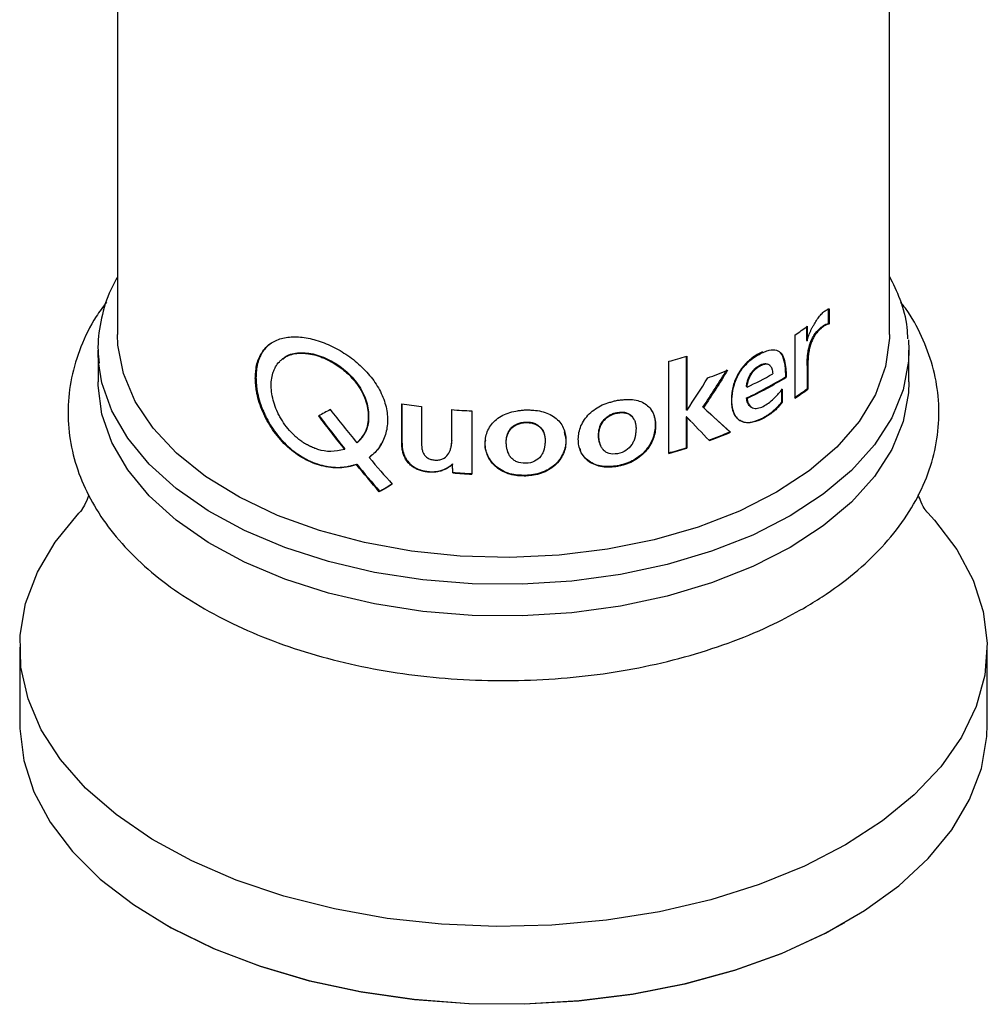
# Paper-space layout '_Isometric' of a CAD drawing. Header units: millimetres. Extents: x -169 to 71, y -17 to 263.
# Tile 2 of 16: x -25 to 25, y -17 to 34. Entities that reach past the tile are written whole.
import ezdxf

# ---------------------------------------------------------------- set-up
doc = ezdxf.new("R2010")
doc.units = ezdxf.units.MM

psp = doc.layouts.new('_Isometric')

# ---------------------------------------------------------------- linework, layer by layer
at = {"color": 7, "linetype": 'Continuous', "lineweight": 25}
for p, q in [((-19.95, 60.034), (-19.95, 17.617)), ((19.95, 17.617), (19.95, 60.052)), ((16.779, 18.962), (16.779, 18.178)), ((16.821, 18.946), (16.821, 18.162)), ((15.656, 18.012), (15.656, 17.316)), ((15.695, 18.041), (15.695, 17.298)), ((16.364, 17.949), (16.406, 17.933)), ((16.779, 18.178), (16.821, 18.162)), ((15.069, 14.336), (15.069, 17.603)), ((15.656, 17.316), (15.695, 17.298)), ((20.929, 17.336), (20.95, 16.801)), ((-20.95, 16.801), (-20.95, 15.168)), ((20.95, 15.168), (20.95, 16.801)), ((9.446, 16.497), (9.446, 13.732)), ((9.47, 16.505), (9.47, 13.707)), ((8.541, 11.475), (8.541, 16.233)), ((15.691, 16.017), (15.691, 14.818)), ((15.691, 16.017), (15.731, 15.999)), ((15.731, 15.999), (15.731, 14.8)), ((-12.824, 15.371), (-12.792, 15.394)), ((14.608, 15.41), (14.571, 15.429)), ((12.59, 14.903), (12.558, 14.926)), ((14.369, 14.811), (14.369, 14.119)), ((14.405, 14.791), (14.405, 14.099)), ((15.691, 14.818), (15.731, 14.8)), ((12.59, 14.32), (12.558, 14.342)), ((-5.253, 11.978), (-5.253, 14.04)), ((-5.24, 12.006), (-5.24, 14.038)), ((-4.242, 13.897), (-4.242, 12.152)), ((-2.674, 12.139), (-2.674, 13.737)), ((-2.667, 12.167), (-2.667, 13.737)), ((9.47, 13.707), (9.446, 13.732)), ((10.333, 13.84), (10.307, 13.864)), ((14.405, 14.099), (14.369, 14.119)), ((-1.639, 13.672), (-1.639, 10.405)), ((5.89, 13.563), (5.876, 13.591)), ((9.446, 13.358), (9.446, 11.772)), ((9.47, 13.333), (9.446, 13.358)), ((9.676, 13.137), (9.46, 13.362)), ((9.484, 13.337), (9.46, 13.362)), ((9.47, 13.333), (9.47, 11.747)), ((10.657, 13.545), (11.701, 12.591)), ((1.145, 13.069), (1.142, 13.098)), ((11.731, 12.568), (11.701, 12.591)), ((-8.217, 11.686), (-8.196, 11.713)), ((-5.24, 12.006), (-5.253, 11.978)), ((-2.667, 12.167), (-2.674, 12.139)), ((9.47, 11.747), (9.446, 11.772)), ((-6.938, 11.259), (-6.92, 11.287)), ((-7.601, 10.899), (-7.582, 10.926)), ((-2.629, 10.94), (-2.636, 10.911)), ((-2.62, 10.466), (-2.636, 10.911)), ((-2.614, 10.495), (-2.629, 10.94)), ((5.89, 10.804), (5.876, 10.831)), ((-2.614, 10.495), (-2.62, 10.466)), ((1.145, 10.309), (1.142, 10.338)), ((-6.416, 9.492), (-6.4, 9.52)), ((-25, 1.47), (-25, -2.531)), ((25, -2.531), (25, 1.47))]:
    psp.add_line(p, q, dxfattribs=at)
at = {"color": 7, "linetype": 'Continuous', "lineweight": 25, "flags": 128}
for points in [[(14.107, 9.474), (12.187, 8.499), (10.067, 7.674), (7.782, 7.013), (5.369, 6.525), (2.868, 6.22), (0.32, 6.102), (-2.234, 6.173), (-4.75, 6.432), (-7.189, 6.874), (-9.51, 7.493), (-11.675, 8.278), (-13.647, 9.217), (-15.396, 10.293), (-16.892, 11.49), (-18.111, 12.787), (-19.032, 14.164), (-19.641, 15.597), (-19.927, 17.064), (-19.95, 17.617)], [(19.95, 17.617), (19.947, 17.433), (19.743, 15.962), (19.214, 14.518), (18.37, 13.125), (17.224, 11.806), (15.795, 10.582), (14.107, 9.474)], [(-20.924, 16.201), (-20.948, 16.615), (-20.95, 16.801)], [(14.814, 6.616), (12.881, 5.63), (10.753, 4.788), (8.462, 4.104), (6.043, 3.588), (3.532, 3.247), (0.968, 3.086), (-1.612, 3.109), (-4.166, 3.315), (-6.658, 3.701), (-9.048, 4.26), (-11.302, 4.984), (-13.384, 5.863), (-15.263, 6.883), (-16.911, 8.029), (-18.302, 9.283), (-19.416, 10.626), (-20.236, 12.038), (-20.749, 13.497), (-20.948, 14.982), (-20.95, 15.168)], [(20.95, 15.168), (20.928, 14.609), (20.65, 13.129), (20.06, 11.679), (19.165, 10.283), (17.98, 8.96), (16.522, 7.732), (14.814, 6.616)], [(9.46, 13.362), (9.458, 13.362), (9.457, 13.361), (9.455, 13.361), (9.453, 13.36), (9.451, 13.36), (9.45, 13.359), (9.448, 13.359), (9.446, 13.358)], [(9.484, 13.711), (9.482, 13.711), (9.48, 13.71), (9.479, 13.71), (9.477, 13.709), (9.475, 13.708), (9.473, 13.708), (9.472, 13.707), (9.47, 13.707)], [(9.484, 13.337), (9.482, 13.336), (9.48, 13.336), (9.479, 13.335), (9.477, 13.335), (9.475, 13.334), (9.473, 13.334), (9.472, 13.333), (9.47, 13.333)], [(17.678, -8.735), (15.547, -9.832), (13.214, -10.782), (10.709, -11.571), (8.064, -12.191), (5.314, -12.633), (2.495, -12.89), (-0.357, -12.961), (-3.204, -12.843), (-6.01, -12.539), (-8.737, -12.052), (-11.35, -11.389), (-13.815, -10.559), (-16.1, -9.571), (-18.175, -8.44), (-20.014, -7.179), (-21.591, -5.806), (-22.887, -4.338), (-23.884, -2.794), (-24.57, -1.194), (-24.936, 0.44), (-24.977, 2.088), (-24.692, 3.727), (-24.085, 5.338), (-23.165, 6.897), (-21.942, 8.386), (-21.754, 8.582)], [(21.747, 8.589), (22.275, 8.022), (23.424, 6.513), (24.267, 4.939), (24.794, 3.319), (24.997, 1.676), (24.875, 0.03), (24.429, -1.598), (23.664, -3.186), (22.59, -4.712), (21.222, -6.159), (19.578, -7.506), (17.678, -8.735)], [(-25, -2.531), (-24.997, -2.737), (-24.794, -4.381), (-24.267, -6.001), (-23.424, -7.575), (-22.275, -9.083), (-20.836, -10.506), (-19.126, -11.826), (-17.166, -13.024), (-14.982, -14.085), (-12.603, -14.995), (-10.06, -15.744), (-7.385, -16.319), (-4.614, -16.716), (-1.783, -16.927), (1.071, -16.95), (3.911, -16.786), (6.7, -16.436), (9.402, -15.904), (11.981, -15.198), (14.404, -14.327), (16.64, -13.302), (18.658, -12.137), (20.433, -10.847), (21.942, -9.448), (23.165, -7.959), (24.085, -6.399), (24.692, -4.789), (24.977, -3.149), (25, -2.531)], [(17.625, -12.767), (16.573, -13.341), (14.347, -14.362), (11.933, -15.229), (9.364, -15.932), (6.673, -16.462), (3.895, -16.81), (1.066, -16.974), (-1.776, -16.951), (-4.596, -16.74), (-7.356, -16.346), (-10.019, -15.772), (-12.553, -15.027), (-14.922, -14.12), (-17.097, -13.063), (-17.625, -12.767)]]:
    psp.add_lwpolyline(points, dxfattribs=at)
at = {"color": 8, "linetype": 'Continuous', "lineweight": 25, "flags": 128}
for points in [[(20.95, 16.801), (20.928, 16.242), (20.65, 14.762), (20.06, 13.312), (19.165, 11.916), (17.98, 10.593), (16.522, 9.365), (14.814, 8.249)], [(14.814, 8.249), (12.881, 7.263), (10.753, 6.421), (8.462, 5.737), (6.043, 5.221), (3.532, 4.88), (0.968, 4.72), (-1.612, 4.742), (-4.166, 4.948), (-6.658, 5.334), (-9.048, 5.893), (-11.302, 6.617), (-13.384, 7.496), (-15.263, 8.516), (-16.911, 9.662), (-18.302, 10.916), (-19.416, 12.259), (-20.236, 13.671), (-20.749, 15.13), (-20.924, 16.201)]]:
    psp.add_lwpolyline(points, dxfattribs=at)
at = {"color": 7, "linetype": 'Continuous', "lineweight": 25}
for centre, radius, start, end in [((6.101, 31.09), 16.197, 303.6228, 306.3232), ((1.224, 43.003), 27.752, 285.2881, 287.2856), ((2.273, 38.406), 24.472, 289.7882, 292.3498), ((4.222, 32.18), 19.69, 295.0487, 301.7091), ((3.905, 33.431), 20.462, 295.1139, 299.2788), ((4.232, 32.203), 19.739, 295.0487, 301.7091), ((6.107, 27.776), 16.118, 303.6206, 306.4856), ((6.123, 27.791), 16.158, 303.6206, 306.4856), ((-0.179, 46.257), 32.614, 261.0491, 262.8433), ((-0.017, 47.784), 34.15, 265.5369, 267.2766), ((2.34, 34.919), 24.211, 289.9759, 292.7475), ((2.345, 34.952), 24.272, 289.9759, 292.7475), ((1.221, 38.205), 27.683, 285.2881, 287.2856), ((1.224, 38.246), 27.752, 285.2881, 287.2856), ((-0.016, 44.528), 34.161, 265.628, 267.2764), ((-0.016, 44.471), 34.075, 265.628, 267.2764)]:
    psp.add_arc(centre, radius, start, end, dxfattribs=at)
for points, knots in [([(-19.95, 20.586), (-20.1, 20.308), (-20.505, 19.56), (-20.837, 18.28), (-21.002, 17.066), (-20.913, 16.358), (-20.887, 16.146)], [0, 0, 0, 0, 0.197055, 0.53047, 0.859255, 1, 1, 1, 1]), ([(20.893, 17.386), (20.886, 17.583), (20.863, 18.271), (20.564, 19.367), (20.144, 20.227), (19.95, 20.623)], [0, 0, 0, 0, 0.177247, 0.620834, 1, 1, 1, 1]), ([(-20.508, 19.29), (-20.695, 19.042), (-21.247, 18.312), (-21.868, 16.999), (-22.364, 15.399), (-22.546, 13.782), (-22.438, 12.184), (-22.047, 10.622), (-21.385, 9.113), (-20.458, 7.665), (-19.27, 6.291), (-17.832, 5.007), (-16.158, 3.832), (-14.273, 2.782), (-12.205, 1.873), (-9.985, 1.114), (-7.642, 0.515), (-5.207, 0.079), (-2.708, -0.188), (-0.178, -0.286), (2.355, -0.212), (4.859, 0.031), (7.304, 0.444), (9.662, 1.02), (11.899, 1.758), (13.856, 2.58), (14.994, 3.202), (15.496, 3.476)], [0, 0, 0, 0, 0.0211388, 0.0623843, 0.1027181, 0.1421806, 0.1810879, 0.2198531, 0.258869, 0.2985223, 0.3389835, 0.3801875, 0.4219124, 0.4639066, 0.5059667, 0.5479768, 0.5899083, 0.6317633, 0.6735598, 0.715323, 0.757081, 0.7988591, 0.8406822, 0.8825807, 0.924584, 0.9667166, 1, 1, 1, 1]), ([(15.496, 3.476), (15.821, 3.671), (16.759, 4.234), (18.154, 5.269), (19.585, 6.614), (20.753, 8.07), (21.641, 9.61), (22.23, 11.203), (22.517, 12.819), (22.506, 14.426), (22.215, 16.003), (21.629, 17.526), (21.057, 18.624), (20.611, 19.18), (20.53, 19.282)], [0, 0, 0, 0, 0.051486, 0.148639, 0.245822, 0.342369, 0.437562, 0.53078, 0.621893, 0.711426, 0.80037, 0.889513, 0.979861, 1, 1, 1, 1]), ([(15.695, 17.298), (15.697, 17.312), (15.7, 17.343), (15.711, 17.393), (15.726, 17.448), (15.745, 17.508), (15.777, 17.594), (15.824, 17.707), (15.887, 17.841), (15.956, 17.974), (16.05, 18.144), (16.176, 18.348), (16.335, 18.571), (16.475, 18.726), (16.585, 18.818), (16.667, 18.879), (16.733, 18.915), (16.784, 18.931), (16.809, 18.941), (16.821, 18.946)], [0, 0, 0, 0, 0.021084, 0.043864, 0.068637, 0.095639, 0.125049, 0.184784, 0.250106, 0.311893, 0.375186, 0.500187, 0.625136, 0.749917, 0.812451, 0.874973, 0.937461, 0.968734, 1, 1, 1, 1]), ([(15.691, 16.017), (15.691, 16.112), (15.692, 16.193), (15.695, 16.261), (15.695, 16.265), (15.695, 16.27), (15.695, 16.273), (15.695, 16.281), (15.696, 16.287), (15.696, 16.303), (15.697, 16.314), (15.698, 16.346), (15.699, 16.367), (15.703, 16.43), (15.706, 16.47), (15.71, 16.512), (15.711, 16.516), (15.711, 16.522), (15.711, 16.525), (15.712, 16.534), (15.713, 16.54), (15.715, 16.558), (15.716, 16.57), (15.72, 16.605), (15.723, 16.629), (15.732, 16.698), (15.739, 16.744), (15.763, 16.877), (15.783, 16.961), (15.807, 17.047), (15.809, 17.054), (15.813, 17.066), (15.814, 17.072), (15.82, 17.09), (15.823, 17.102), (15.835, 17.137), (15.842, 17.16), (15.867, 17.229), (15.884, 17.273), (15.94, 17.403), (15.983, 17.483), (16.123, 17.71), (16.236, 17.84), (16.364, 17.949)], [0, 0, 0, 0, 0.125, 0.125, 0.128906, 0.128906, 0.132812, 0.132812, 0.140625, 0.140625, 0.15625, 0.15625, 0.1875, 0.1875, 0.25, 0.25, 0.253906, 0.253906, 0.257812, 0.257812, 0.265625, 0.265625, 0.28125, 0.28125, 0.3125, 0.3125, 0.375, 0.375, 0.5, 0.5, 0.507812, 0.507812, 0.515625, 0.515625, 0.53125, 0.53125, 0.5625, 0.5625, 0.625, 0.625, 0.75, 0.75, 1, 1, 1, 1]), ([(16.406, 17.933), (16.38, 17.911), (16.331, 17.868), (16.26, 17.794), (16.192, 17.715), (16.129, 17.632), (16.069, 17.543), (16.015, 17.449), (15.965, 17.35), (15.92, 17.246), (15.879, 17.136), (15.829, 16.976), (15.78, 16.757), (15.747, 16.495), (15.732, 16.24), (15.731, 16.079), (15.731, 15.999)], [0, 0, 0, 0, 0.056222, 0.109465, 0.160224, 0.209077, 0.256664, 0.303683, 0.350854, 0.39889, 0.448467, 0.500203, 0.616959, 0.749966, 0.874987, 1, 1, 1, 1]), ([(16.364, 17.949), (16.443, 18.016), (16.515, 18.069), (16.583, 18.108), (16.586, 18.11), (16.591, 18.113), (16.593, 18.114), (16.6, 18.118), (16.605, 18.121), (16.619, 18.128), (16.628, 18.133), (16.656, 18.146), (16.673, 18.153), (16.722, 18.171), (16.752, 18.177), (16.779, 18.178)], [0, 0, 0, 0, 0.5, 0.5, 0.515625, 0.515625, 0.53125, 0.53125, 0.5625, 0.5625, 0.625, 0.625, 0.75, 0.75, 1, 1, 1, 1]), ([(16.821, 18.162), (16.807, 18.161), (16.778, 18.158), (16.731, 18.144), (16.678, 18.122), (16.608, 18.084), (16.517, 18.024), (16.443, 17.964), (16.406, 17.933)], [0, 0, 0, 0, 0.114743, 0.235739, 0.363919, 0.500067, 0.741822, 1, 1, 1, 1]), ([(-12.824, 15.371), (-12.82, 15.445), (-12.813, 15.57), (-12.793, 15.818), (-12.748, 16.105), (-12.635, 16.421), (-12.433, 16.797), (-12.076, 17.171), (-11.499, 17.442), (-10.798, 17.531), (-10.005, 17.435), (-9.167, 17.169), (-8.332, 16.746), (-7.557, 16.187), (-6.891, 15.52), (-6.38, 14.773), (-6.06, 13.982), (-5.956, 13.188), (-6.049, 12.559), (-6.232, 12.101), (-6.416, 11.782), (-6.615, 11.547), (-6.797, 11.38), (-6.891, 11.3), (-6.938, 11.259)], [0, 0, 0, 0, 0.01828, 0.031315, 0.062605, 0.093894, 0.125189, 0.187659, 0.250129, 0.312596, 0.375059, 0.437527, 0.499991, 0.562458, 0.624928, 0.687399, 0.749869, 0.812342, 0.874812, 0.906106, 0.937399, 0.968686, 0.984342, 1, 1, 1, 1]), ([(-12.021, 17.164), (-12.105, 17.104), (-12.182, 17.037), (-12.323, 16.889), (-12.387, 16.808), (-12.503, 16.631), (-12.553, 16.538), (-12.603, 16.425), (-12.608, 16.412), (-12.619, 16.386), (-12.625, 16.373), (-12.64, 16.334), (-12.65, 16.307), (-12.677, 16.228), (-12.693, 16.174), (-12.71, 16.106), (-12.713, 16.094), (-12.719, 16.067), (-12.722, 16.054), (-12.731, 16.012), (-12.736, 15.984), (-12.751, 15.896), (-12.759, 15.833), (-12.766, 15.765), (-12.766, 15.765), (-12.766, 15.762), (-12.767, 15.761), (-12.767, 15.757), (-12.767, 15.754), (-12.768, 15.746), (-12.768, 15.741), (-12.77, 15.723), (-12.771, 15.711), (-12.774, 15.672), (-12.777, 15.644), (-12.783, 15.55), (-12.788, 15.477), (-12.792, 15.394)], [0, 0, 0, 0, 0.03125, 0.03125, 0.0625, 0.0625, 0.09375, 0.09375, 0.0976562, 0.0976562, 0.1015625, 0.1015625, 0.109375, 0.109375, 0.125, 0.125, 0.1289062, 0.1289062, 0.1328125, 0.1328125, 0.140625, 0.140625, 0.15625, 0.15625, 0.1567383, 0.1567383, 0.1572266, 0.1572266, 0.1582031, 0.1582031, 0.1601562, 0.1601562, 0.1640625, 0.1640625, 0.171875, 0.171875, 0.1875, 0.1875, 0.1875, 0.1875]), ([(14.405, 14.099), (14.368, 14.056), (14.293, 13.968), (14.194, 13.858), (14.075, 13.74), (13.91, 13.597), (13.678, 13.431), (13.328, 13.225), (12.964, 13.083), (12.616, 13.048), (12.375, 13.086), (12.167, 13.191), (11.95, 13.419), (11.806, 13.833), (11.789, 14.414), (11.883, 14.94), (12.046, 15.365), (12.214, 15.678), (12.424, 15.968), (12.667, 16.221), (12.932, 16.432), (13.206, 16.599), (13.477, 16.729), (13.789, 16.832), (14.059, 16.843), (14.258, 16.743), (14.413, 16.583), (14.533, 16.29), (14.587, 15.939), (14.602, 15.639), (14.606, 15.486), (14.608, 15.41)], [0, 0, 0, 0, 0.015662, 0.031322, 0.040595, 0.062625, 0.093926, 0.125232, 0.187685, 0.219745, 0.250222, 0.281335, 0.312729, 0.375048, 0.437521, 0.49995, 0.531923, 0.562474, 0.593793, 0.625001, 0.654968, 0.687532, 0.719859, 0.750096, 0.801199, 0.825662, 0.850884, 0.900512, 0.950222, 0.975109, 1, 1, 1, 1]), ([(-9.593, 11.679), (-9.641, 11.697), (-9.683, 11.714), (-9.736, 11.736), (-9.753, 11.742), (-9.775, 11.751), (-9.782, 11.754), (-9.792, 11.758), (-9.795, 11.76), (-9.8, 11.762), (-9.802, 11.762), (-9.804, 11.763), (-9.805, 11.763), (-9.806, 11.764), (-9.807, 11.764), (-9.847, 11.781), (-9.885, 11.797), (-9.938, 11.821), (-9.955, 11.828), (-9.98, 11.84), (-9.988, 11.844), (-10, 11.849), (-10.004, 11.851), (-10.012, 11.855), (-10.015, 11.856), (-10.057, 11.876), (-10.093, 11.894), (-10.145, 11.921), (-10.161, 11.93), (-10.186, 11.944), (-10.195, 11.948), (-10.211, 11.957), (-10.218, 11.962), (-10.26, 11.986), (-10.294, 12.006), (-10.344, 12.038), (-10.361, 12.049), (-10.394, 12.071), (-10.412, 12.083), (-10.491, 12.138), (-10.555, 12.186), (-10.649, 12.264), (-10.68, 12.29), (-10.727, 12.331), (-10.743, 12.345), (-10.774, 12.373), (-10.79, 12.388), (-10.925, 12.515), (-11.036, 12.634), (-11.246, 12.888), (-11.341, 13.02), (-11.471, 13.225), (-11.512, 13.294), (-11.59, 13.435), (-11.627, 13.508), (-11.73, 13.724), (-11.788, 13.869), (-11.883, 14.158), (-11.921, 14.303), (-12.004, 14.734), (-12.017, 15.006), (-11.973, 15.391), (-11.949, 15.512), (-11.896, 15.682), (-11.876, 15.737), (-11.831, 15.843), (-11.806, 15.893), (-11.722, 16.042), (-11.656, 16.132), (-11.544, 16.251), (-11.504, 16.288), (-11.42, 16.357), (-11.376, 16.389), (-11.234, 16.479), (-11.132, 16.528), (-10.913, 16.602), (-10.796, 16.627), (-10.546, 16.656), (-10.417, 16.658), (-10.216, 16.644), (-10.147, 16.637), (-10.009, 16.616), (-9.937, 16.602), (-9.725, 16.554), (-9.582, 16.512), (-9.364, 16.432), (-9.291, 16.403), (-9.148, 16.34), (-9.077, 16.306), (-8.862, 16.196), (-8.723, 16.115), (-8.521, 15.979), (-8.454, 15.932), (-8.324, 15.832), (-8.259, 15.78), (-8.072, 15.62), (-7.955, 15.507), (-7.791, 15.329), (-7.739, 15.269), (-7.638, 15.144), (-7.589, 15.08), (-7.452, 14.886), (-7.371, 14.754), (-7.266, 14.553), (-7.234, 14.486), (-7.19, 14.383), (-7.176, 14.349), (-7.156, 14.297), (-7.149, 14.279), (-7.137, 14.245), (-7.13, 14.227), (-7.078, 14.074), (-7.043, 13.938), (-7.008, 13.733), (-6.999, 13.665), (-6.991, 13.561), (-6.989, 13.527), (-6.986, 13.458), (-6.985, 13.424), (-6.986, 13.248), (-6.997, 13.115), (-7.032, 12.925), (-7.046, 12.863), (-7.071, 12.773), (-7.081, 12.744), (-7.096, 12.7), (-7.101, 12.686), (-7.109, 12.664), (-7.112, 12.657), (-7.117, 12.643), (-7.12, 12.637), (-7.148, 12.567), (-7.175, 12.508), (-7.221, 12.426), (-7.236, 12.4), (-7.261, 12.362), (-7.269, 12.349), (-7.286, 12.325), (-7.295, 12.312), (-7.32, 12.278), (-7.339, 12.255), (-7.369, 12.22), (-7.38, 12.208), (-7.397, 12.19), (-7.402, 12.184), (-7.411, 12.175), (-7.414, 12.172), (-7.418, 12.168), (-7.42, 12.166), (-7.423, 12.163), (-7.425, 12.161), (-7.455, 12.13), (-7.5, 12.087), (-7.561, 12.03)], [0, 0, 0, 0, 0.007812, 0.007812, 0.011719, 0.011719, 0.013672, 0.013672, 0.014648, 0.014648, 0.015137, 0.015137, 0.015381, 0.015381, 0.015625, 0.015625, 0.023438, 0.023438, 0.027344, 0.027344, 0.029297, 0.029297, 0.030273, 0.030273, 0.03125, 0.03125, 0.039062, 0.039062, 0.042969, 0.042969, 0.044922, 0.044922, 0.046875, 0.046875, 0.054688, 0.054688, 0.058594, 0.058594, 0.0625, 0.0625, 0.078125, 0.078125, 0.085938, 0.085938, 0.089844, 0.089844, 0.09375, 0.09375, 0.125, 0.125, 0.15625, 0.15625, 0.171875, 0.171875, 0.1875, 0.1875, 0.21875, 0.21875, 0.25, 0.25, 0.3125, 0.3125, 0.34375, 0.34375, 0.359375, 0.359375, 0.375, 0.375, 0.40625, 0.40625, 0.421875, 0.421875, 0.4375, 0.4375, 0.46875, 0.46875, 0.5, 0.5, 0.53125, 0.53125, 0.546875, 0.546875, 0.5625, 0.5625, 0.59375, 0.59375, 0.609375, 0.609375, 0.625, 0.625, 0.65625, 0.65625, 0.671875, 0.671875, 0.6875, 0.6875, 0.71875, 0.71875, 0.734375, 0.734375, 0.75, 0.75, 0.78125, 0.78125, 0.796875, 0.796875, 0.804688, 0.804688, 0.808594, 0.808594, 0.8125, 0.8125, 0.84375, 0.84375, 0.859375, 0.859375, 0.867188, 0.867188, 0.875, 0.875, 0.90625, 0.90625, 0.921875, 0.921875, 0.929688, 0.929688, 0.933594, 0.933594, 0.935547, 0.935547, 0.9375, 0.9375, 0.953125, 0.953125, 0.960938, 0.960938, 0.964844, 0.964844, 0.96875, 0.96875, 0.976562, 0.976562, 0.980469, 0.980469, 0.982422, 0.982422, 0.983398, 0.983398, 0.983887, 0.983887, 0.984375, 0.984375, 1, 1, 1, 1]), ([(-11.41, 16.326), (-11.376, 16.366), (-11.198, 16.573), (-10.66, 16.701), (-9.855, 16.659), (-8.973, 16.333), (-8.148, 15.781), (-7.485, 15.057), (-7.056, 14.237), (-6.928, 13.41), (-7.039, 12.618), (-7.374, 12.244), (-7.542, 12.057)], [0, 0, 0, 0, 0.026219, 0.1344, 0.242553, 0.350737, 0.45889, 0.56709, 0.67533, 0.783611, 0.891908, 1, 1, 1, 1]), ([(13.387, 16.721), (13.343, 16.701), (13.297, 16.679), (13.202, 16.631), (13.153, 16.605), (12.917, 16.468), (12.746, 16.341), (12.443, 16.05), (12.31, 15.886), (12.079, 15.52), (11.986, 15.325), (11.847, 14.908), (11.802, 14.69), (11.773, 14.353), (11.771, 14.244), (11.778, 14.038), (11.789, 13.939), (11.875, 13.477), (12.047, 13.239), (12.428, 13.087), (12.575, 13.07), (12.9, 13.107), (13.079, 13.161), (13.362, 13.291), (13.46, 13.344), (13.607, 13.433), (13.656, 13.465), (13.752, 13.53), (13.798, 13.564), (13.933, 13.667), (14.016, 13.739), (14.129, 13.849), (14.164, 13.885), (14.214, 13.94), (14.224, 13.952), (14.246, 13.976), (14.256, 13.987), (14.292, 14.029), (14.326, 14.069), (14.369, 14.119)], [0, 0, 0, 0, 0.015625, 0.015625, 0.03125, 0.03125, 0.09375, 0.09375, 0.15625, 0.15625, 0.21875, 0.21875, 0.28125, 0.28125, 0.3125, 0.3125, 0.34375, 0.34375, 0.46875, 0.46875, 0.53125, 0.53125, 0.59375, 0.59375, 0.625, 0.625, 0.640625, 0.640625, 0.65625, 0.65625, 0.6875, 0.6875, 0.703125, 0.703125, 0.7070312, 0.7070312, 0.7109375, 0.7109375, 0.71875, 0.71875, 0.71875, 0.71875]), ([(14.168, 16.78), (14.215, 16.749), (14.319, 16.68), (14.535, 16.298), (14.555, 15.817), (14.571, 15.429)], [0, 0, 0, 0, 0.143067, 0.3104, 1, 1, 1, 1]), ([(12.558, 14.926), (12.562, 14.961), (12.569, 15.031), (12.588, 15.137), (12.62, 15.261), (12.671, 15.404), (12.751, 15.564), (12.853, 15.712), (13.015, 15.886), (13.199, 16.013), (13.377, 16.095), (13.506, 16.126), (13.623, 16.12), (13.684, 16.082), (13.714, 16.063)], [0, 0, 0, 0, 0.058349, 0.113954, 0.167227, 0.253146, 0.334178, 0.417467, 0.500846, 0.666792, 0.753681, 0.833421, 0.916542, 1, 1, 1, 1]), ([(12.59, 14.903), (12.594, 14.958), (12.601, 15.011), (12.616, 15.09), (12.621, 15.116), (12.63, 15.155), (12.634, 15.168), (12.639, 15.187), (12.64, 15.193), (12.644, 15.206), (12.645, 15.211), (12.664, 15.276), (12.685, 15.331), (12.719, 15.411), (12.732, 15.437), (12.751, 15.476), (12.758, 15.489), (12.772, 15.514), (12.778, 15.525), (12.817, 15.591), (12.852, 15.64), (12.907, 15.71), (12.927, 15.732), (12.957, 15.765), (12.967, 15.775), (12.988, 15.796), (12.999, 15.807), (13.049, 15.854), (13.091, 15.889), (13.157, 15.936), (13.18, 15.952), (13.226, 15.98), (13.25, 15.994), (13.324, 16.034), (13.37, 16.055), (13.436, 16.077), (13.457, 16.084), (13.488, 16.091), (13.498, 16.093), (13.513, 16.095), (13.518, 16.096), (13.527, 16.097), (13.532, 16.098), (13.579, 16.103), (13.618, 16.1), (13.67, 16.086), (13.687, 16.08), (13.711, 16.067), (13.719, 16.063), (13.73, 16.055), (13.734, 16.053), (13.741, 16.047), (13.745, 16.044), (13.774, 16.021), (13.797, 15.994), (13.827, 15.945), (13.836, 15.928), (13.849, 15.899), (13.853, 15.89), (13.859, 15.874), (13.861, 15.869), (13.864, 15.861), (13.864, 15.859), (13.866, 15.853), (13.867, 15.85), (13.892, 15.774), (13.907, 15.686), (13.913, 15.583)], [0, 0, 0, 0, 0.0625, 0.0625, 0.09375, 0.09375, 0.109375, 0.109375, 0.117188, 0.117188, 0.125, 0.125, 0.1875, 0.1875, 0.21875, 0.21875, 0.234375, 0.234375, 0.25, 0.25, 0.3125, 0.3125, 0.34375, 0.34375, 0.359375, 0.359375, 0.375, 0.375, 0.4375, 0.4375, 0.46875, 0.46875, 0.5, 0.5, 0.5625, 0.5625, 0.59375, 0.59375, 0.609375, 0.609375, 0.617188, 0.617188, 0.625, 0.625, 0.6875, 0.6875, 0.71875, 0.71875, 0.734375, 0.734375, 0.742188, 0.742188, 0.75, 0.75, 0.8125, 0.8125, 0.84375, 0.84375, 0.859375, 0.859375, 0.867188, 0.867188, 0.871094, 0.871094, 0.875, 0.875, 1, 1, 1, 1]), ([(-7.601, 10.899), (-7.671, 10.878), (-7.81, 10.834), (-8.092, 10.762), (-8.615, 10.705), (-9.401, 10.793), (-10.331, 11.167), (-11.18, 11.783), (-11.89, 12.586), (-12.334, 13.354), (-12.587, 13.987), (-12.703, 14.384), (-12.766, 14.695), (-12.795, 14.924), (-12.813, 15.149), (-12.821, 15.297), (-12.824, 15.371)], [0, 0, 0, 0, 0.0313157, 0.0625746, 0.1251174, 0.2498767, 0.3747889, 0.4997668, 0.624665, 0.7495554, 0.8121642, 0.8748496, 0.9061162, 0.9373388, 0.9686322, 1, 1, 1, 1]), ([(-12.792, 15.394), (-12.787, 15.294), (-12.783, 15.22), (-12.78, 15.17), (-12.779, 15.168), (-12.779, 15.165), (-12.779, 15.164), (-12.779, 15.16), (-12.779, 15.158), (-12.778, 15.15), (-12.778, 15.145), (-12.777, 15.13), (-12.776, 15.12), (-12.774, 15.09), (-12.772, 15.071), (-12.768, 15.014), (-12.765, 14.979), (-12.761, 14.941), (-12.76, 14.935), (-12.759, 14.925), (-12.758, 14.92), (-12.757, 14.906), (-12.756, 14.896), (-12.752, 14.866), (-12.75, 14.847), (-12.742, 14.79), (-12.737, 14.753), (-12.73, 14.708), (-12.728, 14.698), (-12.725, 14.679), (-12.723, 14.669), (-12.718, 14.641), (-12.714, 14.621), (-12.702, 14.563), (-12.694, 14.524), (-12.68, 14.464), (-12.676, 14.446), (-12.666, 14.407), (-12.661, 14.388), (-12.646, 14.33), (-12.635, 14.291), (-12.601, 14.172), (-12.575, 14.091), (-12.54, 13.989), (-12.533, 13.969), (-12.518, 13.929), (-12.511, 13.909), (-12.489, 13.85), (-12.474, 13.81), (-12.426, 13.692), (-12.393, 13.614), (-12.322, 13.458), (-12.284, 13.379), (-12.204, 13.225), (-12.162, 13.149), (-12.031, 12.922), (-11.935, 12.774), (-11.622, 12.339), (-11.389, 12.075), (-10.869, 11.601), (-10.589, 11.398), (-10.217, 11.19), (-10.143, 11.152), (-9.992, 11.08), (-9.916, 11.047), (-9.687, 10.954), (-9.532, 10.903), (-9.335, 10.853), (-9.297, 10.844), (-9.22, 10.827), (-9.181, 10.819), (-9.065, 10.797), (-8.987, 10.786), (-8.755, 10.76), (-8.601, 10.754), (-8.428, 10.759), (-8.408, 10.76), (-8.369, 10.762), (-8.349, 10.763), (-8.292, 10.768), (-8.254, 10.771), (-8.143, 10.784), (-8.071, 10.795), (-7.994, 10.812), (-7.987, 10.813), (-7.97, 10.817), (-7.962, 10.819), (-7.937, 10.824), (-7.92, 10.829), (-7.867, 10.842), (-7.83, 10.852), (-7.79, 10.863), (-7.789, 10.863), (-7.788, 10.864), (-7.787, 10.864), (-7.785, 10.864), (-7.783, 10.865), (-7.779, 10.866), (-7.775, 10.867), (-7.766, 10.87), (-7.759, 10.872), (-7.737, 10.878), (-7.721, 10.883), (-7.669, 10.899), (-7.629, 10.911), (-7.582, 10.926)], [0, 0, 0, 0, 0.03125, 0.03125, 0.031738, 0.031738, 0.032227, 0.032227, 0.033203, 0.033203, 0.035156, 0.035156, 0.039062, 0.039062, 0.046875, 0.046875, 0.0625, 0.0625, 0.064453, 0.064453, 0.066406, 0.066406, 0.070312, 0.070312, 0.078125, 0.078125, 0.09375, 0.09375, 0.097656, 0.097656, 0.101562, 0.101562, 0.109375, 0.109375, 0.125, 0.125, 0.132812, 0.132812, 0.140625, 0.140625, 0.15625, 0.15625, 0.1875, 0.1875, 0.195312, 0.195312, 0.203125, 0.203125, 0.21875, 0.21875, 0.25, 0.25, 0.28125, 0.28125, 0.3125, 0.3125, 0.375, 0.375, 0.5, 0.5, 0.625, 0.625, 0.65625, 0.65625, 0.6875, 0.6875, 0.75, 0.75, 0.765625, 0.765625, 0.78125, 0.78125, 0.8125, 0.8125, 0.875, 0.875, 0.882812, 0.882812, 0.890625, 0.890625, 0.90625, 0.90625, 0.9375, 0.9375, 0.941406, 0.941406, 0.945312, 0.945312, 0.953125, 0.953125, 0.96875, 0.96875, 0.969238, 0.969238, 0.969727, 0.969727, 0.970703, 0.970703, 0.972656, 0.972656, 0.976562, 0.976562, 0.984375, 0.984375, 1, 1, 1, 1]), ([(12.59, 14.32), (12.592, 14.293), (12.597, 14.241), (12.611, 14.169), (12.63, 14.102), (12.663, 14.019), (12.72, 13.929), (12.846, 13.825), (13.058, 13.782), (13.345, 13.859), (13.632, 14.021), (13.887, 14.222), (14.092, 14.424), (14.257, 14.608), (14.354, 14.728), (14.405, 14.791)], [0, 0, 0, 0, 0.032839, 0.06453, 0.095254, 0.12521, 0.188408, 0.250253, 0.374697, 0.499464, 0.624489, 0.74958, 0.846597, 0.919207, 1, 1, 1, 1]), ([(5.89, 14.223), (5.957, 14.23), (6.089, 14.243), (6.351, 14.265), (6.673, 14.27), (7.026, 14.193), (7.329, 14.046), (7.572, 13.834), (7.796, 13.479), (7.898, 12.936), (7.801, 12.342), (7.574, 11.878), (7.332, 11.553), (7.024, 11.273), (6.671, 11.049), (6.35, 10.921), (6.089, 10.85), (5.957, 10.819), (5.89, 10.804)], [0, 0, 0, 0, 0.031539, 0.062927, 0.12507, 0.187613, 0.250534, 0.312456, 0.375448, 0.499963, 0.624747, 0.687519, 0.750121, 0.812582, 0.875167, 0.937424, 0.968653, 1, 1, 1, 1]), ([(12.786, 13.879), (12.717, 13.92), (12.662, 13.982), (12.621, 14.07), (12.619, 14.074), (12.615, 14.084), (12.613, 14.089), (12.607, 14.104), (12.603, 14.114), (12.592, 14.146), (12.586, 14.168), (12.57, 14.237), (12.562, 14.288), (12.558, 14.342)], [0, 0, 0, 0, 0.125, 0.125, 0.1328125, 0.1328125, 0.140625, 0.140625, 0.15625, 0.15625, 0.1875, 0.1875, 0.25, 0.25, 0.25, 0.25]), ([(5.89, 10.804), (5.824, 10.796), (5.692, 10.779), (5.428, 10.757), (5.102, 10.769), (4.739, 10.867), (4.419, 11.035), (4.165, 11.271), (3.926, 11.651), (3.823, 12.209), (3.932, 12.788), (4.168, 13.225), (4.422, 13.525), (4.737, 13.783), (5.101, 13.989), (5.428, 14.101), (5.691, 14.172), (5.824, 14.206), (5.89, 14.223)], [0, 0, 0, 0, 0.031348, 0.062577, 0.124832, 0.187418, 0.249877, 0.31248, 0.37525, 0.500036, 0.624555, 0.687542, 0.749466, 0.81239, 0.874934, 0.937071, 0.968459, 1, 1, 1, 1]), ([(7.592, 13.771), (7.634, 13.711), (7.795, 13.48), (7.874, 12.96), (7.782, 12.369), (7.555, 11.904), (7.314, 11.58), (7.007, 11.301), (6.537, 10.998), (6.14, 10.898), (5.876, 10.831)], [0, 0, 0, 0, 0.065111, 0.251783, 0.438859, 0.532926, 0.626694, 0.720196, 0.813839, 1, 1, 1, 1]), ([(1.145, 10.309), (1.076, 10.311), (0.938, 10.313), (0.663, 10.329), (0.325, 10.388), (-0.05, 10.537), (-0.378, 10.751), (-0.638, 11.023), (-0.882, 11.437), (-0.987, 12.009), (-0.877, 12.574), (-0.635, 12.977), (-0.375, 13.241), (-0.051, 13.453), (0.324, 13.607), (0.663, 13.672), (0.937, 13.706), (1.075, 13.721), (1.145, 13.729)], [0, 0, 0, 0, 0.0313484, 0.0625767, 0.1248317, 0.1874178, 0.249877, 0.3124796, 0.3752503, 0.5000364, 0.6245549, 0.6875414, 0.7494657, 0.8123899, 0.8749337, 0.9370715, 0.9684587, 1, 1, 1, 1]), ([(1.145, 13.729), (1.214, 13.726), (1.353, 13.72), (1.627, 13.705), (1.966, 13.662), (2.34, 13.534), (2.663, 13.343), (2.922, 13.097), (3.162, 12.709), (3.271, 12.151), (3.168, 11.571), (2.924, 11.14), (2.666, 10.85), (2.338, 10.615), (1.965, 10.442), (1.627, 10.361), (1.352, 10.327), (1.214, 10.315), (1.145, 10.309)], [0, 0, 0, 0, 0.031539, 0.062927, 0.12507, 0.187613, 0.250534, 0.312455, 0.375448, 0.499963, 0.624747, 0.687519, 0.750121, 0.812582, 0.875167, 0.937424, 0.968653, 1, 1, 1, 1]), ([(5.036, 11.888), (5.012, 11.932), (4.928, 12.082), (4.907, 12.387), (4.927, 12.764), (5.073, 13.083), (5.265, 13.304), (5.447, 13.44), (5.654, 13.541), (5.8, 13.574), (5.876, 13.591)], [0, 0, 0, 0, 0.076954, 0.261979, 0.447075, 0.630943, 0.724928, 0.815556, 0.905251, 1, 1, 1, 1]), ([(5.89, 11.463), (5.725, 11.434), (5.579, 11.437), (5.393, 11.49), (5.336, 11.515), (5.258, 11.565), (5.233, 11.584), (5.198, 11.615), (5.187, 11.626), (5.171, 11.643), (5.165, 11.648), (5.157, 11.657), (5.155, 11.66), (5.149, 11.666), (5.146, 11.67), (5.108, 11.715), (5.077, 11.763), (5.036, 11.844), (5.023, 11.872), (5.006, 11.916), (5.001, 11.932), (4.993, 11.955), (4.991, 11.963), (4.987, 11.975), (4.986, 11.979), (4.983, 11.987), (4.982, 11.991), (4.966, 12.049), (4.953, 12.106), (4.94, 12.197), (4.936, 12.228), (4.932, 12.276), (4.931, 12.292), (4.929, 12.325), (4.928, 12.341), (4.924, 12.429), (4.926, 12.493), (4.932, 12.557), (4.933, 12.564), (4.934, 12.578), (4.936, 12.586), (4.939, 12.611), (4.942, 12.627), (4.95, 12.675), (4.957, 12.706), (4.97, 12.753), (4.975, 12.769), (4.984, 12.8), (4.99, 12.817), (5.008, 12.866), (5.021, 12.898), (5.05, 12.96), (5.066, 12.991), (5.092, 13.035), (5.101, 13.049), (5.115, 13.071), (5.12, 13.078), (5.13, 13.092), (5.134, 13.099), (5.184, 13.168), (5.233, 13.223), (5.314, 13.298), (5.343, 13.322), (5.402, 13.367), (5.434, 13.388), (5.592, 13.483), (5.733, 13.535), (5.89, 13.563)], [0, 0, 0, 0, 0.125, 0.125, 0.1875, 0.1875, 0.21875, 0.21875, 0.234375, 0.234375, 0.242188, 0.242188, 0.246094, 0.246094, 0.25, 0.25, 0.3125, 0.3125, 0.34375, 0.34375, 0.359375, 0.359375, 0.367188, 0.367188, 0.371094, 0.371094, 0.375, 0.375, 0.4375, 0.4375, 0.46875, 0.46875, 0.484375, 0.484375, 0.5, 0.5, 0.5625, 0.5625, 0.570312, 0.570312, 0.578125, 0.578125, 0.59375, 0.59375, 0.625, 0.625, 0.640625, 0.640625, 0.65625, 0.65625, 0.6875, 0.6875, 0.71875, 0.71875, 0.734375, 0.734375, 0.742188, 0.742188, 0.75, 0.75, 0.8125, 0.8125, 0.84375, 0.84375, 0.875, 0.875, 1, 1, 1, 1]), ([(5.876, 13.591), (5.951, 13.601), (6.098, 13.62), (6.306, 13.596), (6.484, 13.524), (6.625, 13.425), (6.668, 13.329), (6.687, 13.288)], [0, 0, 0, 0, 0.21705, 0.421225, 0.628415, 0.842206, 1, 1, 1, 1]), ([(5.89, 13.563), (5.97, 13.577), (6.045, 13.584), (6.151, 13.584), (6.185, 13.582), (6.235, 13.576), (6.252, 13.574), (6.284, 13.568), (6.299, 13.565), (6.38, 13.545), (6.439, 13.522), (6.52, 13.477), (6.546, 13.46), (6.582, 13.431), (6.594, 13.421), (6.611, 13.406), (6.617, 13.4), (6.628, 13.389), (6.634, 13.383), (6.679, 13.336), (6.713, 13.289), (6.756, 13.211), (6.768, 13.183), (6.792, 13.125), (6.801, 13.098), (6.817, 13.041), (6.824, 13.012), (6.832, 12.966), (6.835, 12.951), (6.839, 12.92), (6.84, 12.907), (6.844, 12.865), (6.846, 12.835), (6.847, 12.787), (6.847, 12.771), (6.847, 12.737), (6.847, 12.719), (6.844, 12.633), (6.838, 12.567), (6.825, 12.471), (6.82, 12.44), (6.811, 12.393), (6.808, 12.378), (6.803, 12.355), (6.801, 12.347), (6.799, 12.336), (6.798, 12.332), (6.796, 12.325), (6.795, 12.322), (6.776, 12.246), (6.754, 12.178), (6.714, 12.083), (6.699, 12.052), (6.676, 12.007), (6.668, 11.993), (6.655, 11.971), (6.651, 11.964), (6.645, 11.953), (6.642, 11.95), (6.638, 11.943), (6.636, 11.94), (6.472, 11.683), (6.225, 11.524), (5.89, 11.463)], [0, 0, 0, 0, 0.0625, 0.0625, 0.09375, 0.09375, 0.109375, 0.109375, 0.125, 0.125, 0.1875, 0.1875, 0.21875, 0.21875, 0.234375, 0.234375, 0.242188, 0.242188, 0.25, 0.25, 0.3125, 0.3125, 0.34375, 0.34375, 0.375, 0.375, 0.40625, 0.40625, 0.421875, 0.421875, 0.4375, 0.4375, 0.46875, 0.46875, 0.484375, 0.484375, 0.5, 0.5, 0.5625, 0.5625, 0.59375, 0.59375, 0.609375, 0.609375, 0.617188, 0.617188, 0.621094, 0.621094, 0.625, 0.625, 0.6875, 0.6875, 0.71875, 0.71875, 0.734375, 0.734375, 0.742188, 0.742188, 0.746094, 0.746094, 0.75, 0.75, 1, 1, 1, 1]), ([(1.145, 10.969), (0.972, 10.964), (0.82, 10.988), (0.626, 11.067), (0.567, 11.101), (0.487, 11.162), (0.461, 11.184), (0.425, 11.22), (0.413, 11.232), (0.396, 11.251), (0.391, 11.258), (0.383, 11.268), (0.38, 11.271), (0.374, 11.278), (0.371, 11.282), (0.332, 11.333), (0.299, 11.385), (0.257, 11.472), (0.244, 11.502), (0.226, 11.549), (0.221, 11.565), (0.213, 11.589), (0.21, 11.597), (0.206, 11.61), (0.205, 11.614), (0.203, 11.622), (0.201, 11.627), (0.184, 11.687), (0.172, 11.746), (0.158, 11.839), (0.154, 11.871), (0.15, 11.919), (0.148, 11.935), (0.146, 11.969), (0.145, 11.984), (0.142, 12.073), (0.143, 12.136), (0.15, 12.2), (0.151, 12.207), (0.152, 12.22), (0.153, 12.229), (0.157, 12.252), (0.16, 12.268), (0.169, 12.315), (0.176, 12.345), (0.189, 12.391), (0.194, 12.406), (0.204, 12.435), (0.21, 12.452), (0.228, 12.498), (0.242, 12.528), (0.272, 12.586), (0.289, 12.614), (0.315, 12.655), (0.325, 12.668), (0.339, 12.688), (0.344, 12.694), (0.354, 12.707), (0.359, 12.713), (0.41, 12.774), (0.461, 12.823), (0.545, 12.887), (0.575, 12.906), (0.636, 12.942), (0.669, 12.959), (0.833, 13.032), (0.981, 13.063), (1.145, 13.069)], [0, 0, 0, 0, 0.125, 0.125, 0.1875, 0.1875, 0.21875, 0.21875, 0.234375, 0.234375, 0.242188, 0.242188, 0.246094, 0.246094, 0.25, 0.25, 0.3125, 0.3125, 0.34375, 0.34375, 0.359375, 0.359375, 0.367188, 0.367188, 0.371094, 0.371094, 0.375, 0.375, 0.4375, 0.4375, 0.46875, 0.46875, 0.484375, 0.484375, 0.5, 0.5, 0.5625, 0.5625, 0.570312, 0.570312, 0.578125, 0.578125, 0.59375, 0.59375, 0.625, 0.625, 0.640625, 0.640625, 0.65625, 0.65625, 0.6875, 0.6875, 0.71875, 0.71875, 0.734375, 0.734375, 0.742188, 0.742188, 0.75, 0.75, 0.8125, 0.8125, 0.84375, 0.84375, 0.875, 0.875, 1, 1, 1, 1]), ([(0.144, 12.031), (0.144, 12.064), (0.142, 12.128), (0.149, 12.253), (0.19, 12.467), (0.308, 12.705), (0.507, 12.898), (0.695, 13.008), (0.911, 13.079), (1.064, 13.091), (1.142, 13.098)], [0, 0, 0, 0, 0.0672273, 0.127449, 0.2512868, 0.500261, 0.6275283, 0.7502445, 0.871698, 1, 1, 1, 1]), ([(1.142, 13.098), (1.221, 13.097), (1.375, 13.095), (1.592, 13.04), (1.783, 12.944), (1.98, 12.763), (2.103, 12.562), (2.114, 12.405), (2.116, 12.373)], [0, 0, 0, 0, 0.158335, 0.307264, 0.458402, 0.61435, 0.920294, 1, 1, 1, 1]), ([(1.145, 13.069), (1.228, 13.071), (1.306, 13.068), (1.418, 13.052), (1.454, 13.045), (1.506, 13.032), (1.523, 13.027), (1.557, 13.017), (1.573, 13.011), (1.658, 12.98), (1.721, 12.949), (1.806, 12.892), (1.833, 12.871), (1.871, 12.837), (1.884, 12.825), (1.902, 12.807), (1.908, 12.801), (1.92, 12.789), (1.926, 12.782), (1.973, 12.728), (2.009, 12.676), (2.054, 12.592), (2.068, 12.562), (2.092, 12.501), (2.102, 12.473), (2.119, 12.413), (2.126, 12.383), (2.135, 12.336), (2.138, 12.32), (2.142, 12.289), (2.144, 12.276), (2.148, 12.233), (2.15, 12.203), (2.151, 12.155), (2.151, 12.138), (2.151, 12.105), (2.151, 12.087), (2.147, 12.002), (2.142, 11.936), (2.128, 11.842), (2.122, 11.811), (2.113, 11.766), (2.11, 11.751), (2.104, 11.729), (2.102, 11.722), (2.1, 11.711), (2.099, 11.707), (2.097, 11.7), (2.096, 11.697), (2.076, 11.623), (2.052, 11.559), (2.01, 11.469), (1.995, 11.441), (1.97, 11.399), (1.961, 11.386), (1.948, 11.366), (1.944, 11.36), (1.937, 11.35), (1.935, 11.347), (1.93, 11.341), (1.928, 11.338), (1.755, 11.105), (1.495, 10.981), (1.145, 10.969)], [0, 0, 0, 0, 0.0625, 0.0625, 0.09375, 0.09375, 0.109375, 0.109375, 0.125, 0.125, 0.1875, 0.1875, 0.21875, 0.21875, 0.234375, 0.234375, 0.242188, 0.242188, 0.25, 0.25, 0.3125, 0.3125, 0.34375, 0.34375, 0.375, 0.375, 0.40625, 0.40625, 0.421875, 0.421875, 0.4375, 0.4375, 0.46875, 0.46875, 0.484375, 0.484375, 0.5, 0.5, 0.5625, 0.5625, 0.59375, 0.59375, 0.609375, 0.609375, 0.617188, 0.617188, 0.621094, 0.621094, 0.625, 0.625, 0.6875, 0.6875, 0.71875, 0.71875, 0.734375, 0.734375, 0.742188, 0.742188, 0.746094, 0.746094, 0.75, 0.75, 1, 1, 1, 1]), ([(3.131, 12.599), (3.17, 12.46), (3.272, 12.105), (3.156, 11.598), (2.918, 11.169), (2.659, 10.879), (2.333, 10.645), (1.836, 10.41), (1.419, 10.367), (1.142, 10.338)], [0, 0, 0, 0, 0.139339, 0.354529, 0.462734, 0.570593, 0.678147, 0.785863, 1, 1, 1, 1]), ([(-6.326, 11.988), (-6.352, 11.929), (-6.479, 11.645), (-6.725, 11.445), (-6.92, 11.287)], [0, 0, 0, 0, 0.208015, 1, 1, 1, 1]), ([(-2.636, 10.911), (-2.662, 10.888), (-2.715, 10.841), (-2.8, 10.778), (-2.889, 10.72), (-3.015, 10.651), (-3.184, 10.58), (-3.404, 10.525), (-3.635, 10.499), (-3.874, 10.506), (-4.112, 10.54), (-4.347, 10.604), (-4.568, 10.7), (-4.767, 10.833), (-4.934, 10.995), (-5.061, 11.177), (-5.153, 11.372), (-5.212, 11.568), (-5.247, 11.773), (-5.251, 11.908), (-5.253, 11.978)], [0, 0, 0, 0, 0.032027, 0.063463, 0.094439, 0.125093, 0.187926, 0.250099, 0.312146, 0.375106, 0.439447, 0.500124, 0.56374, 0.625024, 0.686328, 0.749924, 0.809004, 0.872248, 0.933843, 1, 1, 1, 1]), ([(-5.24, 12.006), (-5.24, 11.862), (-5.225, 11.726), (-5.188, 11.566), (-5.18, 11.535), (-5.168, 11.496), (-5.166, 11.488), (-5.161, 11.473), (-5.158, 11.464), (-5.149, 11.438), (-5.143, 11.421), (-5.111, 11.337), (-5.08, 11.272), (-5.041, 11.204), (-5.035, 11.195), (-5.025, 11.179), (-5.02, 11.17), (-5.005, 11.146), (-4.994, 11.13), (-4.961, 11.084), (-4.938, 11.054), (-4.864, 10.967), (-4.809, 10.914), (-4.63, 10.769), (-4.49, 10.692), (-4.321, 10.633), (-4.313, 10.63), (-4.295, 10.624), (-4.285, 10.621), (-4.258, 10.612), (-4.239, 10.607), (-4.183, 10.591), (-4.145, 10.582), (-4.028, 10.558), (-3.947, 10.546), (-3.842, 10.537), (-3.823, 10.535), (-3.783, 10.533), (-3.763, 10.532), (-3.704, 10.531), (-3.665, 10.531), (-3.548, 10.536), (-3.472, 10.545), (-3.249, 10.585), (-3.107, 10.632), (-2.959, 10.707), (-2.944, 10.715), (-2.913, 10.732), (-2.898, 10.74), (-2.853, 10.768), (-2.823, 10.787), (-2.736, 10.847), (-2.681, 10.891), (-2.629, 10.94)], [0, 0, 0, 0, 0.125, 0.125, 0.15625, 0.15625, 0.164062, 0.164062, 0.171875, 0.171875, 0.1875, 0.1875, 0.25, 0.25, 0.257812, 0.257812, 0.265625, 0.265625, 0.28125, 0.28125, 0.3125, 0.3125, 0.375, 0.375, 0.5, 0.5, 0.507812, 0.507812, 0.515625, 0.515625, 0.53125, 0.53125, 0.5625, 0.5625, 0.625, 0.625, 0.640625, 0.640625, 0.65625, 0.65625, 0.6875, 0.6875, 0.75, 0.75, 0.875, 0.875, 0.890625, 0.890625, 0.90625, 0.90625, 0.9375, 0.9375, 1, 1, 1, 1]), ([(-4.242, 12.152), (-4.242, 12.095), (-4.242, 11.982), (-4.231, 11.805), (-4.2, 11.632), (-4.136, 11.461), (-4.024, 11.307), (-3.877, 11.213), (-3.748, 11.167), (-3.612, 11.137), (-3.438, 11.124), (-3.238, 11.151), (-3.004, 11.252), (-2.847, 11.432), (-2.753, 11.636), (-2.707, 11.798), (-2.679, 11.968), (-2.676, 12.081), (-2.674, 12.139)], [0, 0, 0, 0, 0.062663, 0.125315, 0.193459, 0.250481, 0.314355, 0.375054, 0.405197, 0.437659, 0.500201, 0.563319, 0.625132, 0.749459, 0.809397, 0.874709, 0.936303, 1, 1, 1, 1]), ([(-2.711, 11.808), (-2.708, 11.815), (-2.665, 11.928), (-2.666, 12.052), (-2.667, 12.167)], [0, 0, 0, 0, 0.068243, 1, 1, 1, 1]), ([(1.142, 10.338), (0.865, 10.349), (0.449, 10.364), (-0.05, 10.567), (-0.377, 10.779), (-0.638, 11.052), (-0.873, 11.465), (-0.989, 11.861), (-0.925, 12.125), (-0.914, 12.169)], [0, 0, 0, 0, 0.236939, 0.356136, 0.475148, 0.594501, 0.714233, 0.952355, 1, 1, 1, 1]), ([(5.876, 10.831), (5.61, 10.804), (5.21, 10.762), (4.727, 10.896), (4.406, 11.062), (4.162, 11.301), (3.993, 11.521), (3.969, 11.675), (3.962, 11.719)], [0, 0, 0, 0, 0.311338, 0.467961, 0.624343, 0.781173, 0.938501, 1, 1, 1, 1]), ([(-21.432, 9.328), (-21.446, 9.285), (-21.54, 8.999), (-21.72, 8.687), (-21.88, 8.442), (-21.861, 8.467), (-21.855, 8.473)], [0, 0, 0, 0, 0.0682896, 0.4555562, 0.8501577, 1, 1, 1, 1]), ([(21.872, 8.452), (21.874, 8.45), (21.905, 8.415), (21.791, 8.563), (21.618, 8.851), (21.482, 9.205), (21.43, 9.341)], [0, 0, 0, 0, 0.024272, 0.383258, 0.76312, 1, 1, 1, 1])]:
    psp.add_open_spline(points, degree=3, knots=knots, dxfattribs=at)
for points in [[(10.307, 13.864), (10.732, 14.499), (11.146, 15.143), (11.55, 15.795)], [(11.579, 15.772), (11.174, 15.119), (10.759, 14.475), (10.333, 13.84)], [(9.484, 13.711), (9.848, 14.26), (10.207, 14.816), (10.558, 15.379)], [(-8.94, 13.741), (-9.15, 13.629), (-9.357, 13.52), (-9.562, 13.412)], [(-7.561, 12.03), (-8.028, 12.59), (-8.489, 13.161), (-8.94, 13.741)], [(10.333, 13.84), (10.812, 13.404), (11.278, 12.981), (11.731, 12.568)], [(-9.562, 13.412), (-9.122, 12.827), (-8.674, 12.252), (-8.217, 11.686)], [(-9.538, 13.437), (-9.1, 12.853), (-8.652, 12.278), (-8.196, 11.713)], [(10.637, 12.14), (10.26, 12.532), (9.876, 12.93), (9.484, 13.337)], [(-8.217, 11.686), (-8.703, 11.544), (-9.161, 11.543), (-9.593, 11.679)], [(-6.938, 11.259), (-6.545, 10.795), (-6.148, 10.337), (-5.747, 9.886)], [(-6.416, 9.492), (-6.815, 9.954), (-7.211, 10.423), (-7.601, 10.899)], [(-7.582, 10.926), (-7.193, 10.45), (-6.798, 9.981), (-6.4, 9.52)], [(-5.747, 9.886), (-5.971, 9.753), (-6.194, 9.621), (-6.416, 9.492)], [(-6.4, 9.52), (-6.179, 9.649), (-5.956, 9.78), (-5.733, 9.914)]]:
    psp.add_open_spline(points, degree=3, dxfattribs=at)

doc.saveas('drawing.dxf')
